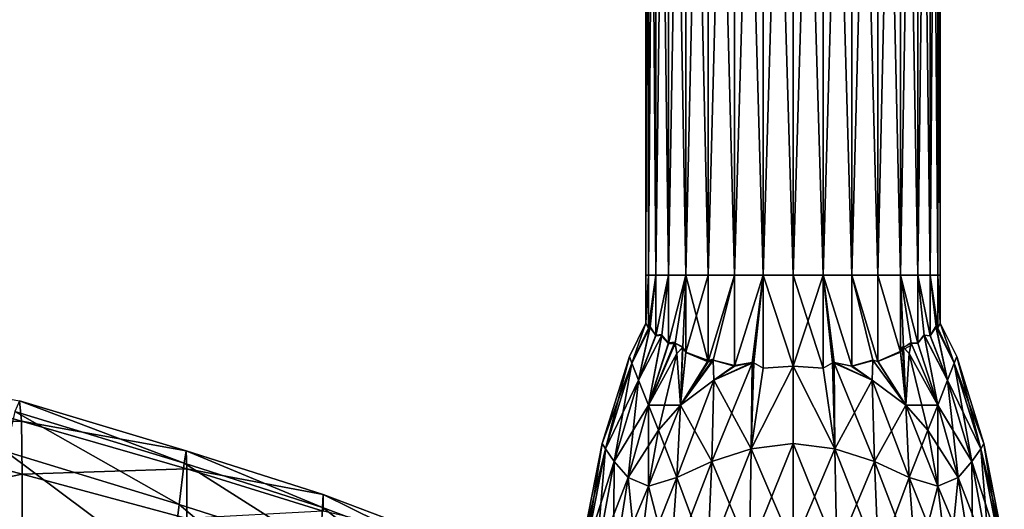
# Model space of a CAD drawing. Extents: x -0.96 to 0.96, y -0.57 to 2.63.
# Tile 70 of 148: x 0.73 to 0.95, y 0.3 to 0.41. Entities that reach past the tile are written whole.
import ezdxf

# ---------------------------------------------------------------- set-up
doc = ezdxf.new("R2010")
doc.units = 0
doc.layers.add('Brakiri_Cruiser_Main_Texture', color=7, linetype='CONTINUOUS')
doc.layers.add('Brakiri_Cruiser_Yellow', color=7, linetype='CONTINUOUS')

msp = doc.modelspace()

# ---------------------------------------------------------------- linework, layer by layer
at = {"layer": 'Brakiri_Cruiser_Main_Texture'}
for points in [[(0.863672, 0.336933, -0.53151), (0.863073, 0.338452, -0.55), (0.86681, 0.345953, -0.55)], [(0.863672, 0.336933, -0.56849), (0.86681, 0.345953, -0.55), (0.863073, 0.338452, -0.55)], [(0.863672, 0.336933, -0.53151), (0.86681, 0.345953, -0.55), (0.867375, 0.34483, -0.5347)], [(0.863672, 0.336933, -0.56849), (0.867375, 0.344834, -0.5653), (0.86681, 0.345953, -0.55)], [(0.863672, 0.336933, -0.56849), (0.867767, 0.345118, -0.568686), (0.867375, 0.344834, -0.5653)], [(0.865174, 0.333122, -0.585694), (0.867767, 0.345118, -0.568686), (0.863672, 0.336933, -0.56849)], [(0.863672, 0.336933, -0.53151), (0.867375, 0.34483, -0.5347), (0.867765, 0.345113, -0.531314)], [(0.865174, 0.333122, -0.514306), (0.863672, 0.336933, -0.53151), (0.867699, 0.344982, -0.531317)], [(0.865174, 0.333122, -0.585694), (0.869062, 0.343248, -0.579962), (0.867767, 0.345118, -0.568686)], [(0.865174, 0.333122, -0.514306), (0.867699, 0.344982, -0.531317), (0.869062, 0.343106, -0.520038)], [(0.934826, 0.333122, -0.514306), (0.930937, 0.343193, -0.520038), (0.932181, 0.345221, -0.531312)], [(0.934826, 0.333122, -0.585694), (0.932235, 0.345113, -0.568686), (0.930937, 0.343102, -0.579962)], [(0.934826, 0.333122, -0.514306), (0.932181, 0.345221, -0.531312), (0.936328, 0.336933, -0.53151)], [(0.934826, 0.333122, -0.585694), (0.936328, 0.336933, -0.56849), (0.932235, 0.345113, -0.568686)], [(0.936328, 0.336933, -0.56849), (0.932625, 0.344827, -0.5653), (0.932235, 0.345113, -0.568686)], [(0.936328, 0.336933, -0.53151), (0.932235, 0.345113, -0.531314), (0.932625, 0.344831, -0.5347)], [(0.936328, 0.336933, -0.56849), (0.933187, 0.345957, -0.55), (0.932625, 0.344827, -0.5653)], [(0.936328, 0.336933, -0.53151), (0.932625, 0.344831, -0.5347), (0.933187, 0.345957, -0.55)], [(0.936328, 0.336933, -0.56849), (0.936927, 0.338452, -0.55), (0.933187, 0.345957, -0.55)], [(0.936328, 0.336933, -0.53151), (0.933187, 0.345957, -0.55), (0.936927, 0.338452, -0.55)], [(0.865174, 0.333122, -0.585694), (0.870501, 0.343417, -0.586409), (0.869062, 0.343248, -0.579962)], [(0.865174, 0.333122, -0.514306), (0.869062, 0.343106, -0.520038), (0.870414, 0.34325, -0.513603)], [(0.867389, 0.3275, -0.600807), (0.870414, 0.34325, -0.586397), (0.865174, 0.333122, -0.585694)], [(0.867389, 0.3275, -0.499193), (0.865174, 0.333122, -0.514306), (0.870297, 0.343024, -0.513618)], [(0.867389, 0.3275, -0.600807), (0.871875, 0.341555, -0.59335), (0.870414, 0.34325, -0.586397)], [(0.867389, 0.3275, -0.499193), (0.870297, 0.343024, -0.513618), (0.871875, 0.341306, -0.50665)], [(0.932611, 0.3275, -0.499193), (0.928125, 0.341482, -0.50665), (0.929544, 0.34333, -0.513597)], [(0.932611, 0.3275, -0.600807), (0.929586, 0.34325, -0.586397), (0.928125, 0.341435, -0.59335)], [(0.932611, 0.3275, -0.499193), (0.929544, 0.34333, -0.513597), (0.934826, 0.333122, -0.514306)], [(0.932611, 0.3275, -0.600807), (0.934826, 0.333122, -0.585694), (0.929586, 0.34325, -0.586397)], [(0.934826, 0.333122, -0.514306), (0.929586, 0.34325, -0.513603), (0.930937, 0.343193, -0.520038)], [(0.934826, 0.333122, -0.585694), (0.930937, 0.343102, -0.579962), (0.929617, 0.343189, -0.586393)], [(0.867389, 0.3275, -0.600807), (0.873811, 0.339157, -0.602378), (0.873362, 0.341658, -0.597411)], [(0.867389, 0.3275, -0.600807), (0.873362, 0.341658, -0.597411), (0.871875, 0.341555, -0.59335)], [(0.867389, 0.3275, -0.499193), (0.871875, 0.341306, -0.50665), (0.873412, 0.341382, -0.50204)], [(0.867389, 0.3275, -0.499193), (0.873412, 0.341382, -0.50204), (0.873811, 0.339157, -0.497622)], [(0.873811, 0.339157, -0.497622), (0.873396, 0.341472, -0.502218), (0.875137, 0.340493, -0.497142)], [(0.873811, 0.339157, -0.602378), (0.87521, 0.340567, -0.602884), (0.873396, 0.341472, -0.597782)], [(0.874596, 0.3275, -0.615221), (0.875137, 0.340493, -0.602858), (0.873811, 0.339157, -0.602378)], [(0.874596, 0.3275, -0.484779), (0.873811, 0.339157, -0.497622), (0.875093, 0.340448, -0.497158)], [(0.874596, 0.3275, -0.615221), (0.875812, 0.339465, -0.604825), (0.875137, 0.340493, -0.602858)], [(0.874596, 0.3275, -0.484779), (0.875093, 0.340448, -0.497158), (0.875812, 0.339388, -0.495175)], [(0.925404, 0.3275, -0.484779), (0.924187, 0.339637, -0.495175), (0.924672, 0.340686, -0.497073)], [(0.925404, 0.3275, -0.615221), (0.924862, 0.340493, -0.602858), (0.924187, 0.339429, -0.604825)], [(0.925404, 0.3275, -0.484779), (0.924672, 0.340686, -0.497073), (0.926189, 0.339157, -0.497622)], [(0.925404, 0.3275, -0.615221), (0.926189, 0.339157, -0.602378), (0.924862, 0.340493, -0.602858)], [(0.926189, 0.339157, -0.497622), (0.924863, 0.340493, -0.497142), (0.926647, 0.341711, -0.502694)], [(0.926189, 0.339157, -0.602378), (0.926514, 0.340966, -0.598787), (0.925191, 0.340163, -0.602739)], [(0.932611, 0.3275, -0.600807), (0.926604, 0.341472, -0.597781), (0.926189, 0.339157, -0.602378)], [(0.932611, 0.3275, -0.499193), (0.926189, 0.339157, -0.497622), (0.926604, 0.341472, -0.502219)], [(0.932611, 0.3275, -0.499193), (0.926604, 0.341472, -0.502219), (0.928125, 0.341482, -0.50665)], [(0.932611, 0.3275, -0.600807), (0.928125, 0.341435, -0.59335), (0.926604, 0.341472, -0.597781)], [(0.863672, 0.336933, -0.53151), (0.856966, 0.31886, -0.55), (0.863073, 0.338452, -0.55)], [(0.863073, 0.338452, -0.55), (0.856966, 0.31886, -0.55), (0.857682, 0.317637, -0.568854)], [(0.863073, 0.338452, -0.55), (0.857682, 0.317637, -0.568854), (0.863672, 0.336933, -0.56849)], [(0.86963, 0.321815, -0.489259), (0.867389, 0.3275, -0.499193), (0.873811, 0.339157, -0.497622)], [(0.867389, 0.3275, -0.600807), (0.874596, 0.3275, -0.615221), (0.873811, 0.339157, -0.602378)], [(0.86963, 0.321815, -0.489259), (0.873811, 0.339157, -0.497622), (0.874596, 0.3275, -0.484779)], [(0.874596, 0.3275, -0.615221), (0.880875, 0.337529, -0.61375), (0.875812, 0.339465, -0.604825)], [(0.874596, 0.3275, -0.484779), (0.875812, 0.339388, -0.495175), (0.880875, 0.337266, -0.48625)], [(0.874596, 0.3275, -0.615221), (0.882153, 0.333122, -0.619653), (0.88199, 0.337815, -0.614796)], [(0.874596, 0.3275, -0.615221), (0.88199, 0.337815, -0.614796), (0.880875, 0.337529, -0.61375)], [(0.874596, 0.3275, -0.484779), (0.880875, 0.337266, -0.48625), (0.881998, 0.337574, -0.484955)], [(0.874596, 0.3275, -0.484779), (0.881998, 0.337574, -0.484955), (0.882153, 0.333122, -0.480347)], [(0.882153, 0.333122, -0.480347), (0.881995, 0.337657, -0.485041), (0.886781, 0.336308, -0.479875)], [(0.882153, 0.333122, -0.619653), (0.886781, 0.336436, -0.620125), (0.881995, 0.337657, -0.614959)], [(0.917847, 0.333122, -0.480347), (0.913219, 0.336326, -0.479875), (0.918007, 0.337733, -0.485119)], [(0.917847, 0.333122, -0.619653), (0.917999, 0.337505, -0.615116), (0.913219, 0.336224, -0.620125)], [(0.925404, 0.3275, -0.615221), (0.918005, 0.337657, -0.614959), (0.917847, 0.333122, -0.619653)], [(0.925404, 0.3275, -0.484779), (0.917847, 0.333122, -0.480347), (0.918005, 0.337657, -0.485041)], [(0.925404, 0.3275, -0.615221), (0.919125, 0.337343, -0.61375), (0.918005, 0.337657, -0.614959)], [(0.925404, 0.3275, -0.484779), (0.918005, 0.337657, -0.485041), (0.919125, 0.337382, -0.48625)], [(0.925404, 0.3275, -0.484779), (0.919125, 0.337382, -0.48625), (0.924187, 0.339637, -0.495175)], [(0.925404, 0.3275, -0.615221), (0.924187, 0.339429, -0.604825), (0.919125, 0.337343, -0.61375)], [(0.926189, 0.339157, -0.602378), (0.925404, 0.3275, -0.615221), (0.93037, 0.321815, -0.610741)], [(0.925404, 0.3275, -0.484779), (0.926189, 0.339157, -0.497622), (0.932611, 0.3275, -0.499193)], [(0.926189, 0.339157, -0.602378), (0.93037, 0.321815, -0.610741), (0.932611, 0.3275, -0.600807)], [(0.936328, 0.336933, -0.53151), (0.936927, 0.338452, -0.55), (0.943034, 0.31886, -0.55)], [(0.936927, 0.338452, -0.55), (0.936328, 0.336933, -0.56849), (0.942318, 0.317637, -0.568854)], [(0.936927, 0.338452, -0.55), (0.942318, 0.317637, -0.568854), (0.943034, 0.31886, -0.55)], [(0.681413, 0.336608, -0.498198), (0.725553, 0.328442, -0.519264), (0.726017, 0.323842, -0.506426)], [(0.681877, 0.323687, -0.485543), (0.681413, 0.336608, -0.498198), (0.726017, 0.323842, -0.506426)], [(0.863672, 0.336933, -0.53151), (0.857682, 0.317637, -0.531146), (0.856966, 0.31886, -0.55)], [(0.865174, 0.333122, -0.514306), (0.857682, 0.317637, -0.531146), (0.863672, 0.336933, -0.53151)], [(0.863672, 0.336933, -0.56849), (0.857682, 0.317637, -0.568854), (0.859677, 0.314807, -0.586662)], [(0.863672, 0.336933, -0.56849), (0.859677, 0.314807, -0.586662), (0.865174, 0.333122, -0.585694)], [(0.890755, 0.336933, -0.477344), (0.890573, 0.317637, -0.465365), (0.881669, 0.314807, -0.469353)], [(0.890755, 0.336933, -0.477344), (0.881669, 0.314807, -0.469353), (0.882153, 0.333122, -0.480347)], [(0.882153, 0.333122, -0.480347), (0.886781, 0.336308, -0.479875), (0.890753, 0.337115, -0.477526)], [(0.882153, 0.333122, -0.480347), (0.890753, 0.337115, -0.477526), (0.890755, 0.336933, -0.477344)], [(0.882153, 0.333122, -0.619653), (0.890755, 0.336933, -0.622656), (0.890753, 0.337115, -0.622474)], [(0.882153, 0.333122, -0.619653), (0.890753, 0.337115, -0.622474), (0.886781, 0.336436, -0.620125)], [(0.882153, 0.333122, -0.619653), (0.890573, 0.317637, -0.634635), (0.890755, 0.336933, -0.622656)], [(0.890573, 0.317637, -0.465365), (0.890755, 0.336933, -0.477344), (0.891148, 0.336997, -0.477293)], [(0.890573, 0.317637, -0.465365), (0.891148, 0.336997, -0.477293), (0.89325, 0.335786, -0.47605)], [(0.890573, 0.317637, -0.634635), (0.89325, 0.335785, -0.62395), (0.891148, 0.336997, -0.622707)], [(0.890573, 0.317637, -0.634635), (0.891148, 0.336997, -0.622707), (0.890755, 0.336933, -0.622656)], [(0.890573, 0.317637, -0.465365), (0.89325, 0.335786, -0.47605), (0.9, 0.336252, -0.474774)], [(0.890573, 0.317637, -0.465365), (0.9, 0.336252, -0.474774), (0.9, 0.31886, -0.463932)], [(0.890573, 0.317637, -0.634635), (0.9, 0.31886, -0.636068), (0.9, 0.336252, -0.625226)], [(0.890573, 0.317637, -0.634635), (0.9, 0.336252, -0.625226), (0.89325, 0.335785, -0.62395)], [(0.890755, 0.336933, -0.477344), (0.890753, 0.337115, -0.477526), (0.891148, 0.336997, -0.477293)], [(0.890755, 0.336933, -0.622656), (0.891148, 0.336997, -0.622707), (0.890753, 0.337115, -0.622474)], [(0.909427, 0.317637, -0.465365), (0.9, 0.31886, -0.463932), (0.9, 0.336252, -0.474774)], [(0.909427, 0.317637, -0.465365), (0.9, 0.336252, -0.474774), (0.90675, 0.335785, -0.47605)], [(0.909427, 0.317637, -0.634635), (0.90675, 0.335786, -0.62395), (0.9, 0.336252, -0.625226)], [(0.909427, 0.317637, -0.634635), (0.9, 0.336252, -0.625226), (0.9, 0.31886, -0.636068)], [(0.909427, 0.317637, -0.465365), (0.90675, 0.335785, -0.47605), (0.908852, 0.336997, -0.477293)], [(0.909427, 0.317637, -0.634635), (0.908852, 0.336997, -0.622707), (0.90675, 0.335786, -0.62395)], [(0.909245, 0.336933, -0.477344), (0.908852, 0.336997, -0.477293), (0.909247, 0.337115, -0.477527)], [(0.909427, 0.317637, -0.465365), (0.908852, 0.336997, -0.477293), (0.909245, 0.336933, -0.477344)], [(0.909427, 0.317637, -0.634635), (0.909245, 0.336933, -0.622656), (0.908852, 0.336997, -0.622707)], [(0.909245, 0.336933, -0.622656), (0.909247, 0.337107, -0.622482), (0.908869, 0.336994, -0.622705)], [(0.917847, 0.333122, -0.619653), (0.909247, 0.337115, -0.622474), (0.909245, 0.336933, -0.622656)], [(0.917847, 0.333122, -0.480347), (0.909245, 0.336933, -0.477344), (0.909247, 0.337115, -0.477527)], [(0.917847, 0.333122, -0.480347), (0.909427, 0.317637, -0.465365), (0.909245, 0.336933, -0.477344)], [(0.909245, 0.336933, -0.622656), (0.909427, 0.317637, -0.634635), (0.918331, 0.314807, -0.630647)], [(0.909245, 0.336933, -0.622656), (0.918331, 0.314807, -0.630647), (0.917847, 0.333122, -0.619653)], [(0.917847, 0.333122, -0.619653), (0.913219, 0.336224, -0.620125), (0.909247, 0.337115, -0.622474)], [(0.917847, 0.333122, -0.480347), (0.909247, 0.337115, -0.477527), (0.913219, 0.336326, -0.479875)], [(0.934826, 0.333122, -0.514306), (0.936328, 0.336933, -0.53151), (0.942318, 0.317637, -0.531146)], [(0.936328, 0.336933, -0.56849), (0.934826, 0.333122, -0.585694), (0.940323, 0.314807, -0.586662)], [(0.936328, 0.336933, -0.53151), (0.943034, 0.31886, -0.55), (0.942318, 0.317637, -0.531146)], [(0.936328, 0.336933, -0.56849), (0.940323, 0.314807, -0.586662), (0.942318, 0.317637, -0.568854)], [(0.865174, 0.333122, -0.514306), (0.859677, 0.314807, -0.513338), (0.857682, 0.317637, -0.531146)], [(0.867389, 0.3275, -0.499193), (0.859677, 0.314807, -0.513338), (0.865174, 0.333122, -0.514306)], [(0.865174, 0.333122, -0.585694), (0.859677, 0.314807, -0.586662), (0.862795, 0.311205, -0.602378)], [(0.865174, 0.333122, -0.585694), (0.862795, 0.311205, -0.602378), (0.867389, 0.3275, -0.600807)], [(0.882153, 0.333122, -0.480347), (0.881669, 0.314807, -0.469353), (0.873811, 0.311205, -0.47559)], [(0.882153, 0.333122, -0.480347), (0.873811, 0.311205, -0.47559), (0.874596, 0.3275, -0.484779)], [(0.874596, 0.3275, -0.615221), (0.881669, 0.314807, -0.630647), (0.882153, 0.333122, -0.619653)], [(0.882153, 0.333122, -0.619653), (0.881669, 0.314807, -0.630647), (0.890573, 0.317637, -0.634635)], [(0.917847, 0.333122, -0.480347), (0.918331, 0.314807, -0.469353), (0.909427, 0.317637, -0.465365)], [(0.925404, 0.3275, -0.484779), (0.918331, 0.314807, -0.469353), (0.917847, 0.333122, -0.480347)], [(0.917847, 0.333122, -0.619653), (0.918331, 0.314807, -0.630647), (0.926189, 0.311205, -0.62441)], [(0.917847, 0.333122, -0.619653), (0.926189, 0.311205, -0.62441), (0.925404, 0.3275, -0.615221)], [(0.932611, 0.3275, -0.499193), (0.934826, 0.333122, -0.514306), (0.940323, 0.314807, -0.513338)], [(0.934826, 0.333122, -0.585694), (0.932611, 0.3275, -0.600807), (0.937205, 0.311205, -0.602378)], [(0.934826, 0.333122, -0.514306), (0.942318, 0.317637, -0.531146), (0.940323, 0.314807, -0.513338)], [(0.934826, 0.333122, -0.585694), (0.937205, 0.311205, -0.602378), (0.940323, 0.314807, -0.586662)], [(0.725553, 0.328442, -0.519264), (0.724471, 0.326067, -0.532022), (0.762663, 0.314436, -0.538373)], [(0.726017, 0.323842, -0.506426), (0.725553, 0.328442, -0.519264), (0.763127, 0.317219, -0.525872)], [(0.725553, 0.328442, -0.519264), (0.762663, 0.314436, -0.538373), (0.763127, 0.317219, -0.525872)], [(0.867389, 0.3275, -0.499193), (0.862795, 0.311205, -0.497622), (0.859677, 0.314807, -0.513338)], [(0.86963, 0.321815, -0.489259), (0.862795, 0.311205, -0.497622), (0.867389, 0.3275, -0.499193)], [(0.867389, 0.3275, -0.600807), (0.862795, 0.311205, -0.602378), (0.867389, 0.309212, -0.615221)], [(0.874596, 0.3275, -0.484779), (0.873811, 0.311205, -0.47559), (0.867389, 0.309212, -0.484779)], [(0.874596, 0.3275, -0.484779), (0.867389, 0.309212, -0.484779), (0.86963, 0.321815, -0.489259)], [(0.867389, 0.3275, -0.600807), (0.867389, 0.309212, -0.615221), (0.86963, 0.321815, -0.610741)], [(0.867389, 0.3275, -0.600807), (0.86963, 0.321815, -0.610741), (0.874596, 0.3275, -0.615221)], [(0.86963, 0.321815, -0.610741), (0.873811, 0.311205, -0.62441), (0.874596, 0.3275, -0.615221)], [(0.874596, 0.3275, -0.615221), (0.873811, 0.311205, -0.62441), (0.881669, 0.314807, -0.630647)], [(0.925404, 0.3275, -0.484779), (0.926189, 0.311205, -0.47559), (0.918331, 0.314807, -0.469353)], [(0.93037, 0.321815, -0.489259), (0.926189, 0.311205, -0.47559), (0.925404, 0.3275, -0.484779)], [(0.925404, 0.3275, -0.615221), (0.926189, 0.311205, -0.62441), (0.932611, 0.309212, -0.615221)], [(0.925404, 0.3275, -0.615221), (0.932611, 0.309212, -0.615221), (0.93037, 0.321815, -0.610741)], [(0.925404, 0.3275, -0.484779), (0.932611, 0.3275, -0.499193), (0.93037, 0.321815, -0.489259)], [(0.93037, 0.321815, -0.489259), (0.932611, 0.3275, -0.499193), (0.937205, 0.311205, -0.497622)], [(0.932611, 0.3275, -0.600807), (0.93037, 0.321815, -0.610741), (0.932611, 0.309212, -0.615221)], [(0.932611, 0.3275, -0.499193), (0.940323, 0.314807, -0.513338), (0.937205, 0.311205, -0.497622)], [(0.932611, 0.3275, -0.600807), (0.932611, 0.309212, -0.615221), (0.937205, 0.311205, -0.602378)], [(0.724471, 0.326067, -0.532022), (0.722461, 0.317066, -0.544114), (0.76158, 0.305054, -0.550261)], [(0.724471, 0.326067, -0.532022), (0.76158, 0.305054, -0.550261), (0.762663, 0.314436, -0.538373)], [(0.681877, 0.323687, -0.485543), (0.726017, 0.323842, -0.506426), (0.726172, 0.311919, -0.494095)], [(0.682031, 0.302834, -0.473972), (0.681877, 0.323687, -0.485543), (0.726172, 0.311919, -0.494095)], [(0.726172, 0.311919, -0.494095), (0.726017, 0.323842, -0.506426), (0.763281, 0.31313, -0.513332)], [(0.726017, 0.323842, -0.506426), (0.763127, 0.317219, -0.525872), (0.763281, 0.31313, -0.513332)], [(0.86963, 0.321815, -0.489259), (0.867389, 0.309212, -0.484779), (0.862795, 0.311205, -0.497622)], [(0.86963, 0.321815, -0.610741), (0.867389, 0.309212, -0.615221), (0.873811, 0.311205, -0.62441)], [(0.93037, 0.321815, -0.489259), (0.932611, 0.309212, -0.484779), (0.926189, 0.311205, -0.47559)], [(0.93037, 0.321815, -0.489259), (0.937205, 0.311205, -0.497622), (0.932611, 0.309212, -0.484779)], [(0.857682, 0.317637, -0.531146), (0.85237, 0.295434, -0.55), (0.856966, 0.31886, -0.55)], [(0.856966, 0.31886, -0.55), (0.85237, 0.295434, -0.55), (0.853158, 0.294476, -0.569674)], [(0.857682, 0.317637, -0.531146), (0.853158, 0.294476, -0.530326), (0.85237, 0.295434, -0.55)], [(0.856966, 0.31886, -0.55), (0.853158, 0.294476, -0.569674), (0.857682, 0.317637, -0.568854)], [(0.859677, 0.314807, -0.513338), (0.853158, 0.294476, -0.530326), (0.857682, 0.317637, -0.531146)], [(0.857682, 0.317637, -0.568854), (0.853158, 0.294476, -0.569674), (0.855599, 0.292592, -0.588542)], [(0.857682, 0.317637, -0.568854), (0.855599, 0.292592, -0.588542), (0.859677, 0.314807, -0.586662)], [(0.890573, 0.317637, -0.465365), (0.890163, 0.294476, -0.456315), (0.880729, 0.292592, -0.461198)], [(0.890573, 0.317637, -0.465365), (0.880729, 0.292592, -0.461198), (0.881669, 0.314807, -0.469353)], [(0.881669, 0.314807, -0.630647), (0.890163, 0.294476, -0.643685), (0.890573, 0.317637, -0.634635)], [(0.9, 0.31886, -0.463932), (0.9, 0.295434, -0.45474), (0.890163, 0.294476, -0.456315)], [(0.9, 0.31886, -0.463932), (0.890163, 0.294476, -0.456315), (0.890573, 0.317637, -0.465365)], [(0.890573, 0.317637, -0.634635), (0.890163, 0.294476, -0.643685), (0.9, 0.295434, -0.64526)], [(0.890573, 0.317637, -0.634635), (0.9, 0.295434, -0.64526), (0.9, 0.31886, -0.636068)], [(0.909427, 0.317637, -0.465365), (0.9, 0.295434, -0.45474), (0.9, 0.31886, -0.463932)], [(0.9, 0.31886, -0.636068), (0.9, 0.295434, -0.64526), (0.909837, 0.294476, -0.643685)], [(0.9, 0.31886, -0.636068), (0.909837, 0.294476, -0.643685), (0.909427, 0.317637, -0.634635)], [(0.909427, 0.317637, -0.465365), (0.909837, 0.294476, -0.456315), (0.9, 0.295434, -0.45474)], [(0.918331, 0.314807, -0.469353), (0.909837, 0.294476, -0.456315), (0.909427, 0.317637, -0.465365)], [(0.909427, 0.317637, -0.634635), (0.909837, 0.294476, -0.643685), (0.919271, 0.292592, -0.638802)], [(0.909427, 0.317637, -0.634635), (0.919271, 0.292592, -0.638802), (0.918331, 0.314807, -0.630647)], [(0.940323, 0.314807, -0.513338), (0.942318, 0.317637, -0.531146), (0.946842, 0.294476, -0.530326)], [(0.942318, 0.317637, -0.568854), (0.940323, 0.314807, -0.586662), (0.944401, 0.292592, -0.588542)], [(0.942318, 0.317637, -0.531146), (0.943034, 0.31886, -0.55), (0.94763, 0.295434, -0.55)], [(0.943034, 0.31886, -0.55), (0.942318, 0.317637, -0.568854), (0.946842, 0.294476, -0.569674)], [(0.942318, 0.317637, -0.531146), (0.94763, 0.295434, -0.55), (0.946842, 0.294476, -0.530326)], [(0.942318, 0.317637, -0.568854), (0.944401, 0.292592, -0.588542), (0.946842, 0.294476, -0.569674)], [(0.943034, 0.31886, -0.55), (0.946842, 0.294476, -0.569674), (0.94763, 0.295434, -0.55)], [(0.722461, 0.317066, -0.544114), (0.719059, 0.301784, -0.554932), (0.75957, 0.289341, -0.560967)], [(0.722461, 0.317066, -0.544114), (0.75957, 0.289341, -0.560967), (0.76158, 0.305054, -0.550261)], [(0.763127, 0.317219, -0.525872), (0.762663, 0.314436, -0.538373), (0.79385, 0.304432, -0.543515)], [(0.763281, 0.31313, -0.513332), (0.763127, 0.317219, -0.525872), (0.794043, 0.307339, -0.531319)], [(0.763127, 0.317219, -0.525872), (0.79385, 0.304432, -0.543515), (0.794043, 0.307339, -0.531319)], [(0.726172, 0.311919, -0.494095), (0.763281, 0.31313, -0.513332), (0.763281, 0.301897, -0.501304)], [(0.762663, 0.314436, -0.538373), (0.76158, 0.305054, -0.550261), (0.793349, 0.294951, -0.555154)], [(0.762663, 0.314436, -0.538373), (0.793349, 0.294951, -0.555154), (0.79385, 0.304432, -0.543515)], [(0.763281, 0.31313, -0.513332), (0.794043, 0.307339, -0.531319), (0.794005, 0.303581, -0.51909)], [(0.763281, 0.301897, -0.501304), (0.763281, 0.31313, -0.513332), (0.794005, 0.303581, -0.51909)], [(0.859677, 0.314807, -0.513338), (0.855599, 0.292592, -0.511458), (0.853158, 0.294476, -0.530326)], [(0.862795, 0.311205, -0.497622), (0.855599, 0.292592, -0.511458), (0.859677, 0.314807, -0.513338)], [(0.859677, 0.314807, -0.586662), (0.855599, 0.292592, -0.588542), (0.859481, 0.290324, -0.60549)], [(0.859677, 0.314807, -0.586662), (0.859481, 0.290324, -0.60549), (0.862795, 0.311205, -0.602378)], [(0.881669, 0.314807, -0.469353), (0.880729, 0.292592, -0.461198), (0.872255, 0.290324, -0.468963)], [(0.881669, 0.314807, -0.469353), (0.872255, 0.290324, -0.468963), (0.873811, 0.311205, -0.47559)], [(0.873811, 0.311205, -0.62441), (0.880729, 0.292592, -0.638802), (0.881669, 0.314807, -0.630647)], [(0.881669, 0.314807, -0.630647), (0.880729, 0.292592, -0.638802), (0.890163, 0.294476, -0.643685)], [(0.918331, 0.314807, -0.469353), (0.919271, 0.292592, -0.461198), (0.909837, 0.294476, -0.456315)], [(0.926189, 0.311205, -0.47559), (0.919271, 0.292592, -0.461198), (0.918331, 0.314807, -0.469353)], [(0.918331, 0.314807, -0.630647), (0.919271, 0.292592, -0.638802), (0.927745, 0.290324, -0.631037)], [(0.918331, 0.314807, -0.630647), (0.927745, 0.290324, -0.631037), (0.926189, 0.311205, -0.62441)], [(0.937205, 0.311205, -0.497622), (0.940323, 0.314807, -0.513338), (0.944401, 0.292592, -0.511458)], [(0.940323, 0.314807, -0.586662), (0.937205, 0.311205, -0.602378), (0.940519, 0.290324, -0.60549)], [(0.940323, 0.314807, -0.513338), (0.946842, 0.294476, -0.530326), (0.944401, 0.292592, -0.511458)], [(0.940323, 0.314807, -0.586662), (0.940519, 0.290324, -0.60549), (0.944401, 0.292592, -0.588542)], [(0.682031, 0.302834, -0.473972), (0.726172, 0.311919, -0.494095), (0.726172, 0.29232, -0.482839)], [(0.726172, 0.29232, -0.482839), (0.726172, 0.311919, -0.494095), (0.763281, 0.301897, -0.501304)], [(0.862795, 0.311205, -0.497622), (0.859481, 0.290324, -0.49451), (0.855599, 0.292592, -0.511458)], [(0.867389, 0.309212, -0.484779), (0.859481, 0.290324, -0.49451), (0.862795, 0.311205, -0.497622)], [(0.862795, 0.311205, -0.602378), (0.859481, 0.290324, -0.60549), (0.864991, 0.28898, -0.620017)], [(0.862795, 0.311205, -0.602378), (0.864991, 0.28898, -0.620017), (0.867389, 0.309212, -0.615221)], [(0.873811, 0.311205, -0.47559), (0.872255, 0.290324, -0.468963), (0.864991, 0.28898, -0.479983)], [(0.873811, 0.311205, -0.47559), (0.864991, 0.28898, -0.479983), (0.867389, 0.309212, -0.484779)], [(0.867389, 0.309212, -0.615221), (0.872255, 0.290324, -0.631037), (0.873811, 0.311205, -0.62441)], [(0.873811, 0.311205, -0.62441), (0.872255, 0.290324, -0.631037), (0.880729, 0.292592, -0.638802)], [(0.926189, 0.311205, -0.47559), (0.927745, 0.290324, -0.468963), (0.919271, 0.292592, -0.461198)], [(0.932611, 0.309212, -0.484779), (0.927745, 0.290324, -0.468963), (0.926189, 0.311205, -0.47559)], [(0.926189, 0.311205, -0.62441), (0.927745, 0.290324, -0.631037), (0.935009, 0.28898, -0.620017)], [(0.926189, 0.311205, -0.62441), (0.935009, 0.28898, -0.620017), (0.932611, 0.309212, -0.615221)], [(0.932611, 0.309212, -0.484779), (0.937205, 0.311205, -0.497622), (0.940519, 0.290324, -0.49451)], [(0.937205, 0.311205, -0.602378), (0.932611, 0.309212, -0.615221), (0.935009, 0.28898, -0.620017)], [(0.937205, 0.311205, -0.602378), (0.935009, 0.28898, -0.620017), (0.940519, 0.290324, -0.60549)], [(0.937205, 0.311205, -0.497622), (0.944401, 0.292592, -0.511458), (0.940519, 0.290324, -0.49451)], [(0.867389, 0.309212, -0.484779), (0.864991, 0.28898, -0.479983), (0.859481, 0.290324, -0.49451)], [(0.867389, 0.309212, -0.615221), (0.864991, 0.28898, -0.620017), (0.872255, 0.290324, -0.631037)], [(0.932611, 0.309212, -0.484779), (0.935009, 0.28898, -0.479983), (0.927745, 0.290324, -0.468963)], [(0.932611, 0.309212, -0.484779), (0.940519, 0.290324, -0.49451), (0.935009, 0.28898, -0.479983)], [(0.794043, 0.307339, -0.531319), (0.79385, 0.304432, -0.543515), (0.818989, 0.295022, -0.547563)], [(0.794005, 0.303581, -0.51909), (0.794043, 0.307339, -0.531319), (0.819065, 0.297893, -0.535733)], [(0.794043, 0.307339, -0.531319), (0.818989, 0.295022, -0.547563), (0.819065, 0.297893, -0.535733)], [(0.76158, 0.305054, -0.550261), (0.75957, 0.289341, -0.560967), (0.792228, 0.279089, -0.56568)], [(0.76158, 0.305054, -0.550261), (0.792228, 0.279089, -0.56568), (0.793349, 0.294951, -0.555154)], [(0.79385, 0.304432, -0.543515), (0.793349, 0.294951, -0.555154), (0.818682, 0.285705, -0.558857)], [(0.79385, 0.304432, -0.543515), (0.818682, 0.285705, -0.558857), (0.818989, 0.295022, -0.547563)]]:
    msp.add_3dface(points, dxfattribs=at)
at = {"layer": 'Brakiri_Cruiser_Yellow'}
for points in [[(0.867375, 0.356749, -0.5347), (0.866812, 0.356749, -0.55), (0.866812, 0.585046, -0.55)], [(0.867375, 0.356749, -0.5347), (0.866812, 0.585046, -0.55), (0.867375, 0.585046, -0.5347)], [(0.866812, 0.356749, -0.55), (0.867375, 0.356749, -0.5653), (0.867375, 0.585046, -0.5653)], [(0.866812, 0.356749, -0.55), (0.867375, 0.585046, -0.5653), (0.866812, 0.585046, -0.55)], [(0.869062, 0.356749, -0.520038), (0.867375, 0.356749, -0.5347), (0.867375, 0.585046, -0.5347)], [(0.869062, 0.356749, -0.520038), (0.867375, 0.585046, -0.5347), (0.869062, 0.585046, -0.520038)], [(0.867375, 0.356749, -0.5653), (0.869062, 0.356749, -0.579962), (0.869062, 0.585046, -0.579962)], [(0.867375, 0.356749, -0.5653), (0.869062, 0.585046, -0.579962), (0.867375, 0.585046, -0.5653)], [(0.871875, 0.356749, -0.50665), (0.869062, 0.356749, -0.520038), (0.869062, 0.585046, -0.520038)], [(0.871875, 0.356749, -0.50665), (0.869062, 0.585046, -0.520038), (0.871875, 0.585046, -0.50665)], [(0.869062, 0.356749, -0.579962), (0.871875, 0.356749, -0.59335), (0.871875, 0.585046, -0.59335)], [(0.869062, 0.356749, -0.579962), (0.871875, 0.585046, -0.59335), (0.869062, 0.585046, -0.579962)], [(0.875812, 0.356749, -0.495175), (0.871875, 0.356749, -0.50665), (0.871875, 0.585046, -0.50665)], [(0.875812, 0.356749, -0.495175), (0.871875, 0.585046, -0.50665), (0.875812, 0.585046, -0.495175)], [(0.871875, 0.356749, -0.59335), (0.875812, 0.356749, -0.604825), (0.875812, 0.585046, -0.604825)], [(0.871875, 0.356749, -0.59335), (0.875812, 0.585046, -0.604825), (0.871875, 0.585046, -0.59335)], [(0.880875, 0.356749, -0.48625), (0.875812, 0.356749, -0.495175), (0.875812, 0.585046, -0.495175)], [(0.880875, 0.356749, -0.48625), (0.875812, 0.585046, -0.495175), (0.880875, 0.585046, -0.48625)], [(0.875812, 0.356749, -0.604825), (0.880875, 0.356749, -0.61375), (0.880875, 0.585046, -0.61375)], [(0.875812, 0.356749, -0.604825), (0.880875, 0.585046, -0.61375), (0.875812, 0.585046, -0.604825)], [(0.886781, 0.356749, -0.479875), (0.880875, 0.356749, -0.48625), (0.880875, 0.585046, -0.48625)], [(0.886781, 0.356749, -0.479875), (0.880875, 0.585046, -0.48625), (0.886781, 0.585046, -0.479875)], [(0.880875, 0.356749, -0.61375), (0.886781, 0.356749, -0.620125), (0.886781, 0.585046, -0.620125)], [(0.880875, 0.356749, -0.61375), (0.886781, 0.585046, -0.620125), (0.880875, 0.585046, -0.61375)], [(0.89325, 0.356749, -0.47605), (0.886781, 0.356749, -0.479875), (0.886781, 0.585046, -0.479875)], [(0.89325, 0.356749, -0.47605), (0.886781, 0.585046, -0.479875), (0.89325, 0.585046, -0.47605)], [(0.886781, 0.356749, -0.620125), (0.89325, 0.356749, -0.62395), (0.89325, 0.585046, -0.62395)], [(0.886781, 0.356749, -0.620125), (0.89325, 0.585046, -0.62395), (0.886781, 0.585046, -0.620125)], [(0.9, 0.356749, -0.474775), (0.89325, 0.356749, -0.47605), (0.89325, 0.585046, -0.47605)], [(0.9, 0.356749, -0.474775), (0.89325, 0.585046, -0.47605), (0.9, 0.585046, -0.474775)], [(0.89325, 0.356749, -0.62395), (0.9, 0.356749, -0.625225), (0.9, 0.585046, -0.625225)], [(0.89325, 0.356749, -0.62395), (0.9, 0.585046, -0.625225), (0.89325, 0.585046, -0.62395)], [(0.90675, 0.356749, -0.47605), (0.9, 0.356749, -0.474775), (0.9, 0.585046, -0.474775)], [(0.90675, 0.356749, -0.47605), (0.9, 0.585046, -0.474775), (0.90675, 0.585046, -0.47605)], [(0.9, 0.356749, -0.625225), (0.90675, 0.356749, -0.62395), (0.90675, 0.585046, -0.62395)], [(0.9, 0.356749, -0.625225), (0.90675, 0.585046, -0.62395), (0.9, 0.585046, -0.625225)], [(0.913219, 0.356749, -0.479875), (0.90675, 0.356749, -0.47605), (0.90675, 0.585046, -0.47605)], [(0.913219, 0.356749, -0.479875), (0.90675, 0.585046, -0.47605), (0.913219, 0.585046, -0.479875)], [(0.90675, 0.356749, -0.62395), (0.913219, 0.356749, -0.620125), (0.913219, 0.585046, -0.620125)], [(0.90675, 0.356749, -0.62395), (0.913219, 0.585046, -0.620125), (0.90675, 0.585046, -0.62395)], [(0.919125, 0.356749, -0.48625), (0.913219, 0.356749, -0.479875), (0.913219, 0.585046, -0.479875)], [(0.919125, 0.356749, -0.48625), (0.913219, 0.585046, -0.479875), (0.919125, 0.585046, -0.48625)], [(0.913219, 0.356749, -0.620125), (0.919125, 0.356749, -0.61375), (0.919125, 0.585046, -0.61375)], [(0.913219, 0.356749, -0.620125), (0.919125, 0.585046, -0.61375), (0.913219, 0.585046, -0.620125)], [(0.924187, 0.356749, -0.495175), (0.919125, 0.356749, -0.48625), (0.919125, 0.585046, -0.48625)], [(0.924187, 0.356749, -0.495175), (0.919125, 0.585046, -0.48625), (0.924187, 0.585046, -0.495175)], [(0.919125, 0.356749, -0.61375), (0.924187, 0.356749, -0.604825), (0.924187, 0.585046, -0.604825)], [(0.919125, 0.356749, -0.61375), (0.924187, 0.585046, -0.604825), (0.919125, 0.585046, -0.61375)], [(0.928125, 0.356749, -0.50665), (0.924187, 0.356749, -0.495175), (0.924187, 0.585046, -0.495175)], [(0.928125, 0.356749, -0.50665), (0.924187, 0.585046, -0.495175), (0.928125, 0.585046, -0.50665)], [(0.924187, 0.356749, -0.604825), (0.928125, 0.356749, -0.59335), (0.928125, 0.585046, -0.59335)], [(0.924187, 0.356749, -0.604825), (0.928125, 0.585046, -0.59335), (0.924187, 0.585046, -0.604825)], [(0.930937, 0.356749, -0.520038), (0.928125, 0.356749, -0.50665), (0.928125, 0.585046, -0.50665)], [(0.930937, 0.356749, -0.520038), (0.928125, 0.585046, -0.50665), (0.930937, 0.585046, -0.520038)], [(0.928125, 0.356749, -0.59335), (0.930937, 0.356749, -0.579962), (0.930937, 0.585046, -0.579962)], [(0.928125, 0.356749, -0.59335), (0.930937, 0.585046, -0.579962), (0.928125, 0.585046, -0.59335)], [(0.932625, 0.356749, -0.5347), (0.930937, 0.356749, -0.520038), (0.930937, 0.585046, -0.520038)], [(0.932625, 0.356749, -0.5347), (0.930937, 0.585046, -0.520038), (0.932625, 0.585046, -0.5347)], [(0.930937, 0.356749, -0.579962), (0.932625, 0.356749, -0.5653), (0.932625, 0.585046, -0.5653)], [(0.930937, 0.356749, -0.579962), (0.932625, 0.585046, -0.5653), (0.930937, 0.585046, -0.579962)], [(0.933187, 0.356749, -0.55), (0.932625, 0.356749, -0.5347), (0.932625, 0.585046, -0.5347)], [(0.933187, 0.356749, -0.55), (0.932625, 0.585046, -0.5347), (0.933187, 0.585046, -0.55)], [(0.932625, 0.356749, -0.5653), (0.933187, 0.356749, -0.55), (0.933187, 0.585046, -0.55)], [(0.932625, 0.356749, -0.5653), (0.933187, 0.585046, -0.55), (0.932625, 0.585046, -0.5653)], [(0.867375, 0.356749, -0.5347), (0.867375, 0.34483, -0.5347), (0.86681, 0.345953, -0.55)], [(0.867375, 0.356749, -0.5347), (0.86681, 0.345953, -0.55), (0.866812, 0.356749, -0.55)], [(0.867375, 0.356749, -0.5653), (0.866812, 0.356749, -0.55), (0.86681, 0.345953, -0.55)], [(0.867375, 0.356749, -0.5653), (0.86681, 0.345953, -0.55), (0.867375, 0.344834, -0.5653)], [(0.869062, 0.356749, -0.520038), (0.867765, 0.345113, -0.531314), (0.867375, 0.34483, -0.5347)], [(0.869062, 0.356749, -0.520038), (0.867375, 0.34483, -0.5347), (0.867375, 0.356749, -0.5347)], [(0.869062, 0.356749, -0.579962), (0.867375, 0.356749, -0.5653), (0.867375, 0.344834, -0.5653)], [(0.869062, 0.356749, -0.579962), (0.867375, 0.344834, -0.5653), (0.867767, 0.345118, -0.568686)], [(0.869062, 0.356749, -0.520038), (0.869062, 0.343154, -0.520038), (0.867765, 0.345113, -0.531314)], [(0.869062, 0.356749, -0.579962), (0.867767, 0.345118, -0.568686), (0.869062, 0.343154, -0.579962)], [(0.871875, 0.356749, -0.50665), (0.870414, 0.34325, -0.513603), (0.869062, 0.343141, -0.520038)], [(0.871875, 0.356749, -0.50665), (0.869062, 0.343141, -0.520038), (0.869062, 0.356749, -0.520038)], [(0.871875, 0.356749, -0.59335), (0.869062, 0.356749, -0.579962), (0.869062, 0.343141, -0.579962)], [(0.871875, 0.356749, -0.59335), (0.869062, 0.343141, -0.579962), (0.870414, 0.34325, -0.586397)], [(0.871875, 0.356749, -0.50665), (0.871875, 0.341436, -0.50665), (0.870414, 0.34325, -0.513603)], [(0.871875, 0.356749, -0.59335), (0.870414, 0.34325, -0.586397), (0.871875, 0.341435, -0.59335)], [(0.875812, 0.356749, -0.495175), (0.873396, 0.341472, -0.502218), (0.871875, 0.341436, -0.50665)], [(0.875812, 0.356749, -0.495175), (0.871875, 0.341436, -0.50665), (0.871875, 0.356749, -0.50665)], [(0.875812, 0.356749, -0.604825), (0.871875, 0.356749, -0.59335), (0.871875, 0.341435, -0.59335)], [(0.875812, 0.356749, -0.604825), (0.871875, 0.341435, -0.59335), (0.873396, 0.341472, -0.597782)], [(0.875812, 0.356749, -0.495175), (0.875137, 0.340493, -0.497142), (0.873396, 0.341472, -0.502218)], [(0.875812, 0.356749, -0.604825), (0.873396, 0.341472, -0.597782), (0.875137, 0.340493, -0.602858)], [(0.875812, 0.356749, -0.495175), (0.875812, 0.339435, -0.495175), (0.875137, 0.340493, -0.497142)], [(0.875812, 0.356749, -0.604825), (0.875137, 0.340493, -0.602858), (0.875812, 0.339435, -0.604825)], [(0.880875, 0.337343, -0.61375), (0.880875, 0.356749, -0.61375), (0.875812, 0.356749, -0.604825)], [(0.880875, 0.337343, -0.61375), (0.875812, 0.356749, -0.604825), (0.875812, 0.339429, -0.604825)], [(0.880875, 0.356749, -0.48625), (0.880875, 0.337343, -0.48625), (0.875812, 0.339428, -0.495175)], [(0.880875, 0.356749, -0.48625), (0.875812, 0.339428, -0.495175), (0.875812, 0.356749, -0.495175)], [(0.886781, 0.356749, -0.620125), (0.880875, 0.356749, -0.61375), (0.880875, 0.337355, -0.61375)], [(0.886781, 0.356749, -0.620125), (0.880875, 0.337355, -0.61375), (0.881995, 0.337657, -0.614959)], [(0.886781, 0.356749, -0.479875), (0.881995, 0.337657, -0.485041), (0.880875, 0.337355, -0.48625)], [(0.886781, 0.356749, -0.479875), (0.880875, 0.337355, -0.48625), (0.880875, 0.356749, -0.48625)], [(0.886781, 0.356749, -0.620125), (0.881995, 0.337657, -0.614959), (0.886781, 0.336309, -0.620125)], [(0.886781, 0.356749, -0.479875), (0.886781, 0.336308, -0.479875), (0.881995, 0.337657, -0.485041)], [(0.89325, 0.356749, -0.62395), (0.886781, 0.356749, -0.620125), (0.886781, 0.336309, -0.620125)], [(0.89325, 0.356749, -0.62395), (0.886781, 0.336309, -0.620125), (0.890753, 0.337115, -0.622474)], [(0.89325, 0.356749, -0.47605), (0.890753, 0.337115, -0.477526), (0.886781, 0.336308, -0.479875)], [(0.89325, 0.356749, -0.47605), (0.886781, 0.336308, -0.479875), (0.886781, 0.356749, -0.479875)], [(0.89325, 0.356749, -0.62395), (0.890753, 0.337115, -0.622474), (0.891148, 0.336997, -0.622707)], [(0.89325, 0.356749, -0.47605), (0.891148, 0.336997, -0.477293), (0.890753, 0.337115, -0.477526)], [(0.89325, 0.356749, -0.62395), (0.891148, 0.336997, -0.622707), (0.89325, 0.335785, -0.62395)], [(0.89325, 0.356749, -0.47605), (0.89325, 0.335786, -0.47605), (0.891148, 0.336997, -0.477293)], [(0.89325, 0.356749, -0.62395), (0.89325, 0.335785, -0.62395), (0.9, 0.336252, -0.625226)], [(0.89325, 0.356749, -0.62395), (0.9, 0.336252, -0.625226), (0.9, 0.356749, -0.625225)], [(0.89325, 0.356749, -0.47605), (0.9, 0.356749, -0.474775), (0.9, 0.336252, -0.474774)], [(0.89325, 0.356749, -0.47605), (0.9, 0.336252, -0.474774), (0.89325, 0.335786, -0.47605)], [(0.90675, 0.335786, -0.62395), (0.90675, 0.356749, -0.62395), (0.9, 0.356749, -0.625225)], [(0.90675, 0.335786, -0.62395), (0.9, 0.356749, -0.625225), (0.9, 0.336252, -0.625226)], [(0.90675, 0.356749, -0.47605), (0.90675, 0.335785, -0.47605), (0.9, 0.336252, -0.474774)], [(0.90675, 0.356749, -0.47605), (0.9, 0.336252, -0.474774), (0.9, 0.356749, -0.474775)], [(0.90675, 0.356749, -0.62395), (0.90675, 0.335786, -0.62395), (0.908852, 0.336997, -0.622707)], [(0.90675, 0.356749, -0.62395), (0.908852, 0.336997, -0.622707), (0.909247, 0.337115, -0.622474)], [(0.90675, 0.356749, -0.62395), (0.909247, 0.337115, -0.622474), (0.913219, 0.336308, -0.620125)], [(0.90675, 0.356749, -0.62395), (0.913219, 0.336308, -0.620125), (0.913219, 0.356749, -0.620125)], [(0.90675, 0.356749, -0.47605), (0.913219, 0.356749, -0.479875), (0.913219, 0.336309, -0.479875)], [(0.90675, 0.356749, -0.47605), (0.913219, 0.336309, -0.479875), (0.909247, 0.337115, -0.477527)], [(0.90675, 0.356749, -0.47605), (0.909247, 0.337115, -0.477527), (0.908852, 0.336997, -0.477293)], [(0.90675, 0.356749, -0.47605), (0.908852, 0.336997, -0.477293), (0.90675, 0.335785, -0.47605)], [(0.913219, 0.356749, -0.620125), (0.913219, 0.336308, -0.620125), (0.918005, 0.337657, -0.614959)], [(0.913219, 0.356749, -0.620125), (0.918005, 0.337657, -0.614959), (0.919125, 0.337355, -0.61375)], [(0.913219, 0.356749, -0.620125), (0.919125, 0.337355, -0.61375), (0.919125, 0.356749, -0.61375)], [(0.913219, 0.356749, -0.479875), (0.919125, 0.356749, -0.48625), (0.919125, 0.337355, -0.48625)], [(0.913219, 0.356749, -0.479875), (0.919125, 0.337355, -0.48625), (0.918005, 0.337657, -0.485041)], [(0.913219, 0.356749, -0.479875), (0.918005, 0.337657, -0.485041), (0.913219, 0.336309, -0.479875)], [(0.919125, 0.356749, -0.61375), (0.919125, 0.337343, -0.61375), (0.924187, 0.339429, -0.604825)], [(0.919125, 0.356749, -0.61375), (0.924187, 0.339429, -0.604825), (0.924187, 0.356749, -0.604825)], [(0.919125, 0.356749, -0.48625), (0.924187, 0.356749, -0.495175), (0.924187, 0.339429, -0.495175)], [(0.919125, 0.356749, -0.48625), (0.924187, 0.339429, -0.495175), (0.919125, 0.337343, -0.48625)], [(0.924187, 0.356749, -0.604825), (0.924187, 0.339435, -0.604825), (0.924862, 0.340493, -0.602858)], [(0.924187, 0.356749, -0.604825), (0.924862, 0.340493, -0.602858), (0.926604, 0.341472, -0.597781)], [(0.924187, 0.356749, -0.604825), (0.926604, 0.341472, -0.597781), (0.928125, 0.341435, -0.59335)], [(0.924187, 0.356749, -0.604825), (0.928125, 0.341435, -0.59335), (0.928125, 0.356749, -0.59335)], [(0.924187, 0.356749, -0.495175), (0.928125, 0.356749, -0.50665), (0.928125, 0.341435, -0.50665)], [(0.924187, 0.356749, -0.495175), (0.928125, 0.341435, -0.50665), (0.926604, 0.341472, -0.502219)], [(0.924187, 0.356749, -0.495175), (0.926604, 0.341472, -0.502219), (0.924863, 0.340493, -0.497142)], [(0.924187, 0.356749, -0.495175), (0.924863, 0.340493, -0.497142), (0.924187, 0.339435, -0.495175)], [(0.928125, 0.356749, -0.59335), (0.928125, 0.341435, -0.59335), (0.929586, 0.34325, -0.586397)], [(0.928125, 0.356749, -0.59335), (0.929586, 0.34325, -0.586397), (0.930937, 0.343141, -0.579962)], [(0.928125, 0.356749, -0.59335), (0.930937, 0.343141, -0.579962), (0.930937, 0.356749, -0.579962)], [(0.928125, 0.356749, -0.50665), (0.930937, 0.356749, -0.520038), (0.930937, 0.343141, -0.520038)], [(0.928125, 0.356749, -0.50665), (0.930937, 0.343141, -0.520038), (0.929586, 0.34325, -0.513603)], [(0.928125, 0.356749, -0.50665), (0.929586, 0.34325, -0.513603), (0.928125, 0.341435, -0.50665)], [(0.930937, 0.356749, -0.579962), (0.930937, 0.343154, -0.579962), (0.932235, 0.345113, -0.568686)], [(0.930937, 0.356749, -0.579962), (0.932235, 0.345113, -0.568686), (0.932625, 0.344827, -0.5653)], [(0.930937, 0.356749, -0.579962), (0.932625, 0.344827, -0.5653), (0.932625, 0.356749, -0.5653)], [(0.930937, 0.356749, -0.520038), (0.932625, 0.356749, -0.5347), (0.932625, 0.344831, -0.5347)], [(0.930937, 0.356749, -0.520038), (0.932625, 0.344831, -0.5347), (0.932235, 0.345113, -0.531314)], [(0.930937, 0.356749, -0.520038), (0.932235, 0.345113, -0.531314), (0.930937, 0.343154, -0.520038)], [(0.932625, 0.356749, -0.5653), (0.932625, 0.344827, -0.5653), (0.933187, 0.345957, -0.55)], [(0.932625, 0.356749, -0.5653), (0.933187, 0.345957, -0.55), (0.933187, 0.356749, -0.55)], [(0.932625, 0.356749, -0.5347), (0.933187, 0.356749, -0.55), (0.933187, 0.345957, -0.55)], [(0.932625, 0.356749, -0.5347), (0.933187, 0.345957, -0.55), (0.932625, 0.344831, -0.5347)]]:
    msp.add_3dface(points, dxfattribs=at)

doc.saveas('drawing.dxf')
